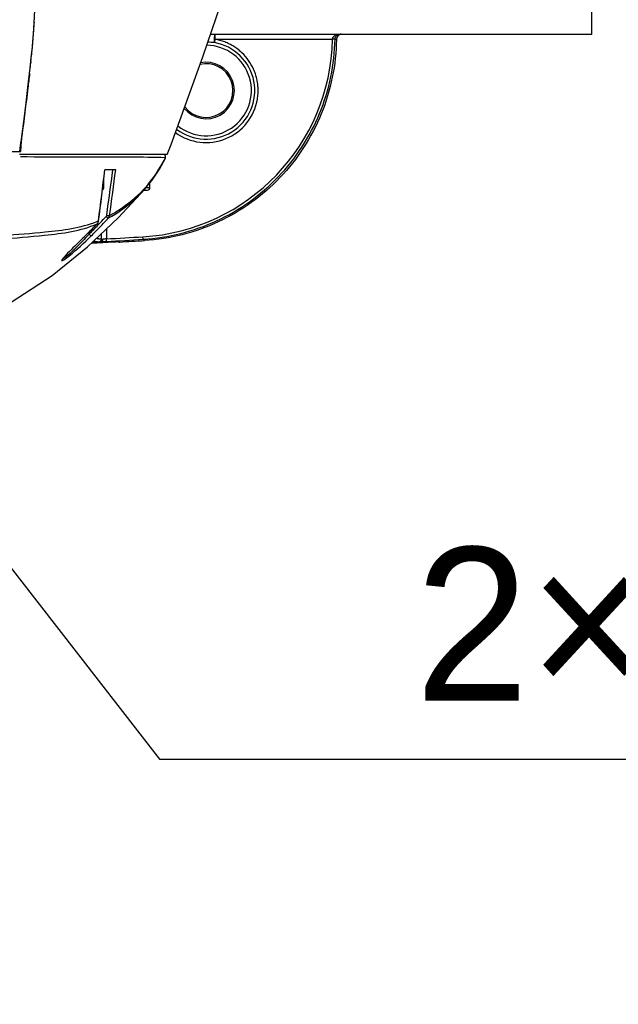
# Model space of a CAD drawing. Header units: millimetres. Extents: x 5828 to 6704, y 123 to 421.
# Tile 37 of 256: x 6413 to 6419, y 176 to 186. Entities that reach past the tile are written whole.
import ezdxf
from ezdxf import colors
from ezdxf.entities.mleader import LeaderData, LeaderLine
from ezdxf.math import Vec2, Vec3

# ---------------------------------------------------------------- set-up
doc = ezdxf.new("R2010")
doc.units = ezdxf.units.MM
doc.layers.add('外形图', color=7, linetype='Continuous')
doc.layers.add('多重引线', color=7, linetype='Continuous')
doc.styles.get("Standard").update_dxf_attribs({"font": 'msyh.ttc'})

msp = doc.modelspace()

# ---------------------------------------------------------------- linework, layer by layer
at = {"layer": '外形图', "linetype": 'ByBlock'}
for p, q in [((6418.6045, 185.7086), (6418.6045, 192.8586)), ((6413.1479, 185.8216), (6413.1763, 186.366)), ((6413.1483, 185.8281), (6413.1479, 185.8216)), ((6414.8727, 185.7105), (6414.9115, 185.7105)), ((6414.9115, 185.7105), (6414.9164, 185.7105)), ((6414.9164, 185.7105), (6416.1402, 185.7105)), ((6416.1543, 185.7086), (6416.1524, 185.7087)), ((6418.6045, 185.7086), (6416.1543, 185.7086)), ((6414.9163, 185.6604), (6414.9107, 185.6279)), ((6414.9163, 185.6605), (6416.0665, 185.6605)), ((6413.1151, 185.4432), (6413.1126, 185.4205)), ((6413.1023, 185.3286), (6413.1017, 185.3231)), ((6413.0225, 184.6817), (6413.0508, 184.9035)), ((6413.0225, 184.6818), (6413.0067, 184.5611)), ((6413.0191, 184.6158), (6413.0217, 184.6595)), ((6413.0217, 184.6595), (6413.0232, 184.6827)), ((6413.0224, 184.682), (6413.0217, 184.6766)), ((6413.0218, 184.6759), (6413.0225, 184.6817)), ((6413.0245, 184.698), (6413.0224, 184.682)), ((6413.0232, 184.6827), (6413.0238, 184.6922)), ((6413.026, 184.7101), (6413.0245, 184.698)), ((6413.0262, 184.711), (6413.026, 184.7101)), ((6414.449, 184.5336), (6414.4878, 184.629)), ((6406.3333, 184.5611), (6413.016, 184.5611)), ((6414.449, 184.5336), (6413.0039, 184.5336)), ((6413.016, 184.5611), (6413.0191, 184.6158)), ((6414.4283, 184.524), (6414.4196, 184.5311)), ((6414.4331, 184.5138), (6414.4283, 184.524)), ((6414.4306, 184.4978), (6414.432, 184.5007)), ((6414.432, 184.5007), (6414.4316, 184.5008)), ((6413.9448, 184.3836), (6413.8376, 184.3836)), ((6413.8295, 184.2086), (6413.8295, 184.3076)), ((6414.2795, 184.2086), (6414.2795, 184.2566)), ((6413.8179, 184.2086), (6413.8295, 184.2086)), ((6413.9684, 183.9125), (6414.2317, 184.1967)), ((6414.2201, 184.1836), (6414.2317, 184.1967)), ((6414.2201, 184.1836), (6414.2545, 184.1836)), ((6414.2402, 184.2086), (6414.2795, 184.2086)), ((6413.7632, 183.8531), (6413.763, 183.853)), ((6413.7772, 183.882), (6413.7765, 183.8821)), ((6413.6844, 183.7529), (6413.6845, 183.7732)), ((6413.8035, 183.7563), (6413.8035, 183.7025)), ((6413.8535, 183.8036), (6413.8535, 183.7058)), ((6413.637, 183.7264), (6413.6349, 183.7243)), ((6413.6372, 183.7265), (6413.6369, 183.7265)), ((6413.7187, 183.6759), (6413.727, 183.6745)), ((6413.729, 183.6745), (6413.727, 183.6745)), ((6413.729, 183.6745), (6413.7774, 183.6771)), ((6413.73, 183.6746), (6413.729, 183.6745)), ((6413.733, 183.6854), (6413.7332, 183.6853)), ((6413.7332, 183.6853), (6413.7347, 183.6849)), ((6413.7347, 183.6849), (6413.7354, 183.6848)), ((6413.7775, 183.6771), (6413.7802, 183.6774)), ((6413.7802, 183.6774), (6413.7883, 183.6795)), ((6413.7886, 183.6781), (6413.7991, 183.6787)), ((6413.7976, 183.6784), (6413.7995, 183.6785)), ((6413.8048, 183.6785), (6413.7992, 183.6783)), ((6413.8549, 183.6809), (6413.8452, 183.6803)), ((6413.8549, 183.6809), (6413.8535, 183.7058)), ((6413.9729, 183.679), (6413.977, 183.6789)), ((6413.9811, 183.6752), (6413.977, 183.6789)), ((6414.2133, 183.7015), (6414.2118, 183.7265)), ((6414.2135, 183.7015), (6414.2263, 183.6896))]:
    msp.add_line(p, q, dxfattribs=at)
for points in [[(6414.4882, 184.6296), (6414.7976, 185.4887), (6415.064, 186.2761), (6415.2578, 186.9088), (6415.3924, 187.4003)], [(6413.0508, 184.9035), (6413.0676, 185.0375), (6413.0825, 185.1592), (6413.0959, 185.2719), (6413.108, 185.3785), (6413.1191, 185.4812), (6413.129, 185.5806), (6413.1375, 185.6759), (6413.1444, 185.7668), (6413.1479, 185.8216)], [(6414.2201, 184.1841), (6414.3006, 184.2824), (6414.3721, 184.3896), (6414.431, 184.4976)], [(6414.431, 184.4976), (6414.4329, 184.5026), (6414.4331, 184.5138)], [(6412.9203, 183.0866), (6413.3214, 183.3479), (6413.6675, 183.6273), (6413.9684, 183.9125)], [(6413.7765, 183.8821), (6413.7742, 183.8715), (6413.7696, 183.8616), (6413.763, 183.853)], [(6413.7772, 183.882), (6413.7746, 183.8714), (6413.7699, 183.8616), (6413.7632, 183.8531)], [(6413.8567, 183.9374), (6413.8554, 183.9325), (6413.8532, 183.9279), (6413.8502, 183.9238)], [(6413.8717, 183.9075), (6413.8777, 183.9155), (6413.882, 183.9247), (6413.8844, 183.9345)]]:
    msp.add_lwpolyline(points, dxfattribs=at)
for centre, radius, start, end in [((6407.3654, 186.1652), 5.7928, 355.84911, 356.36548), ((6407.8507, 186.134), 5.3065, 356.36945, 356.62517), ((6405.9056, 186.2765), 7.2568, 355.05383, 355.45973), ((6406.7044, 186.2129), 6.4554, 355.46059, 355.85085), ((6416.1543, 185.6586), 0.05, 89.99837, 178.04826), ((6403.8545, 186.4602), 9.3161, 354.396, 354.76303), ((6405.0434, 186.3508), 8.1222, 354.76544, 355.05549), ((6414.0922, 185.6974), 1.9746, 273.46798, 358.92655), ((6414.8295, 185.1586), 0.4762, 232.71839, 80.1797), ((6414.8295, 185.1586), 0.4432, 231.37982, 89.21677), ((6414.8288, 184.6016), 1.0296, 85.4343, 89.05832), ((6400.7127, 186.7749), 12.4736, 353.87168, 354.20698), ((6402.5716, 186.5854), 10.6051, 354.21162, 354.39941), ((6396.2645, 187.2557), 16.9477, 353.4706, 353.78342), ((6414.8295, 185.1586), 0.2765, 219.11155, 101.45432), ((6414.8295, 185.1586), 0.2629, 217.45944, 103.1971), ((6414.8295, 185.1586), 0.5093, 233.98604, 350.60362), ((6357.8426, 191.8132), 55.6387, 352.51067, 352.63058), ((6414.4209, 184.5026), 0.0113, 333.91849, 338.36682), ((6414.4215, 184.5023), 0.0107, 338.3179, 351.37004), ((6379.3208, 188.3289), 34.7415, 352.64613, 353.47929), ((6379.1184, 188.3655), 34.9476, 352.62898, 353.45755), ((6387.008, 187.7891), 27.1237, 351.83613, 352.78728), ((6387.1513, 187.7621), 27.0057, 351.85193, 352.81332), ((6413.8045, 184.2086), 0.025, 295.48906, 0), ((6413.3348, 185.0177), 1.2101, 316.78375, 317.60273), ((6414.2545, 184.2086), 0.025, 270, 0), ((6409.0734, 188.3991), 6.5314, 314.32319, 315.89028), ((6409.0735, 188.3989), 6.5313, 314.80791, 315.89216), ((6413.4559, 184.658), 0.8395, 291.22312, 292.45465), ((6409.1478, 188.3177), 6.4358, 315.9514, 316.2286), ((6409.091, 188.3759), 6.5438, 315.93014, 316.93283), ((6409.0657, 188.3961), 6.5493, 316.22986, 316.93159), ((6409.0754, 188.3971), 6.5287, 314.32488, 314.80786), ((6409.2596, 188.209), 6.2799, 314.79796, 315.95492), ((6409.266, 188.2065), 6.3003, 314.79815, 315.9307), ((6411.4728, 185.7541), 2.9827, 316.86976, 317.85901), ((6410.5795, 243.5787), 59.9952, 272.990715, 273.198506), ((6410.5795, 243.5787), 59.9865, 273.05599, 273.076703), ((6413.7778, 183.7041), 0.0267, 292.96517, 302.24575), ((6413.6904, 186.578), 2.9018, 272.25791, 272.82307), ((6413.6413, 187.5795), 3.9045, 272.81989, 272.99371), ((6410.5795, 243.5787), 59.9623, 273.129991, 273.472796), ((6410.5795, 243.5787), 59.9873, 273.129991, 273.472858), ((6410.5795, 243.5787), 60, 273.250011, 273.484645), ((6413.9296, 183.0896), 0.6566, 138.2391, 138.63226), ((6413.9935, 183.0326), 0.7423, 138.0907, 138.24381)]:
    msp.add_arc(centre, radius, start, end, dxfattribs=at)
for points, knots in [([(6414.9115, 185.6976), (6414.9111, 185.6952), (6414.9104, 185.6901), (6414.9094, 185.6788), (6414.9089, 185.6635), (6414.909, 185.648), (6414.9098, 185.6361), (6414.9104, 185.6305), (6414.9107, 185.6279)], [0, 0, 0, 0, 0.102789, 0.22139, 0.487449, 0.760019, 0.886566, 1, 1, 1, 1]), ([(6414.9118, 185.6992), (6414.9118, 185.699), (6414.9117, 185.6985), (6414.9116, 185.698), (6414.9115, 185.6976)], [0, 0, 0, 0, 0.245351, 1, 1, 1, 1]), ([(6414.9123, 185.7026), (6414.9123, 185.7023), (6414.9121, 185.7012), (6414.9119, 185.7), (6414.9118, 185.6992)], [0, 0, 0, 0, 0.236541, 1, 1, 1, 1]), ([(6414.9148, 185.7072), (6414.9141, 185.7067), (6414.9129, 185.7053), (6414.9125, 185.7035), (6414.9123, 185.7026)], [0, 0, 0, 0, 0.496461, 1, 1, 1, 1]), ([(6414.9164, 185.7105), (6414.9162, 185.7105), (6414.9159, 185.7102), (6414.9158, 185.7097), (6414.9156, 185.7091), (6414.9153, 185.7086), (6414.915, 185.708), (6414.9149, 185.7075), (6414.9148, 185.7073)], [0, 0, 0, 0, 0.110641, 0.297113, 0.430417, 0.595992, 0.789082, 1, 1, 1, 1]), ([(6414.9148, 185.7073), (6414.915, 185.7066), (6414.9154, 185.7051), (6414.916, 185.7016), (6414.9163, 185.6987), (6414.9164, 185.6966)], [0, 0, 0, 0, 0.191931, 0.423874, 1, 1, 1, 1]), ([(6414.9164, 185.6966), (6414.9165, 185.6941), (6414.9165, 185.6886), (6414.9163, 185.6798), (6414.9163, 185.6703), (6414.9163, 185.6638), (6414.9163, 185.6605)], [0, 0, 0, 0, 0.212105, 0.456369, 0.723149, 1, 1, 1, 1]), ([(6416.0665, 185.6605), (6416.0666, 185.6628), (6416.0673, 185.6673), (6416.0693, 185.6739), (6416.0723, 185.6799), (6416.076, 185.6852), (6416.0804, 185.6898), (6416.0867, 185.695), (6416.0952, 185.7003), (6416.1061, 185.705), (6416.1209, 185.7092), (6416.1325, 185.7105), (6416.1402, 185.7105)], [0, 0, 0, 0, 0.070829, 0.141104, 0.209337, 0.275356, 0.339844, 0.402965, 0.52607, 0.646437, 0.765046, 1, 1, 1, 1]), ([(6416.0915, 185.6611), (6416.0916, 185.6652), (6416.0925, 185.6714), (6416.095, 185.679), (6416.098, 185.6857), (6416.1027, 185.6928), (6416.1096, 185.6995), (6416.1169, 185.7045), (6416.1245, 185.708), (6416.1323, 185.71), (6416.1376, 185.7105), (6416.1402, 185.7105)], [0, 0, 0, 0, 0.162223, 0.239758, 0.313695, 0.448963, 0.571858, 0.685812, 0.793565, 0.897647, 1, 1, 1, 1]), ([(6416.1524, 185.7087), (6416.1514, 185.7087), (6416.1473, 185.709), (6416.1432, 185.7097), (6416.1402, 185.7105)], [0, 0, 0, 0, 0.247479, 1, 1, 1, 1]), ([(6414.2135, 183.7015), (6414.3374, 183.7091), (6414.5844, 183.7474), (6414.9373, 183.8724), (6415.2611, 184.0607), (6415.5443, 184.3058), (6415.7771, 184.5992), (6415.9515, 184.9306), (6416.0615, 185.2886), (6416.0892, 185.537), (6416.0915, 185.6611)], [0, 0, 0, 0, 0.125, 0.25, 0.375, 0.5, 0.625, 0.75, 0.875, 1, 1, 1, 1]), ([(6416.1043, 185.6603), (6416.1028, 185.5357), (6416.0762, 185.2863), (6415.9675, 184.9265), (6415.7937, 184.5932), (6415.5609, 184.298), (6415.2773, 184.0513), (6414.9527, 183.8617), (6414.5986, 183.7358), (6414.3507, 183.6972), (6414.2264, 183.6896)], [0, 0, 0, 0, 0.125, 0.25, 0.375, 0.5, 0.625, 0.75, 0.875, 1, 1, 1, 1]), ([(6415.332, 185.0755), (6415.3346, 185.0918), (6415.3383, 185.1248), (6415.3393, 185.1746), (6415.3354, 185.2243), (6415.3266, 185.2734), (6415.313, 185.3213), (6415.2887, 185.3831), (6415.2473, 185.4555), (6415.1926, 185.5184), (6415.1422, 185.5617), (6415.1014, 185.5903), (6415.058, 185.6147), (6415.0124, 185.6348), (6414.965, 185.6503), (6414.9326, 185.6576), (6414.9163, 185.6605)], [0, 0, 0, 0, 0.062448, 0.125, 0.187548, 0.250072, 0.31259, 0.375111, 0.5, 0.624889, 0.68741, 0.749928, 0.812452, 0.875, 0.937552, 1, 1, 1, 1]), ([(6416.0915, 185.6611), (6416.0915, 185.661), (6416.0914, 185.661), (6416.0913, 185.661), (6416.0911, 185.661), (6416.0908, 185.6609), (6416.0902, 185.6609), (6416.0894, 185.6609), (6416.0883, 185.6608), (6416.087, 185.6608), (6416.0856, 185.6607), (6416.0833, 185.6607), (6416.0801, 185.6606), (6416.0758, 185.6605), (6416.0712, 185.6605), (6416.0681, 185.6605), (6416.0665, 185.6605)], [0, 0, 0, 0, 0.002369, 0.006972, 0.013874, 0.023065, 0.048213, 0.082178, 0.1247, 0.175495, 0.234084, 0.299857, 0.4505, 0.622349, 0.808314, 1, 1, 1, 1]), ([(6416.0915, 185.6611), (6416.0925, 185.6607), (6416.0941, 185.6601), (6416.0963, 185.6599), (6416.0979, 185.6598), (6416.0995, 185.6599), (6416.1017, 185.66), (6416.1033, 185.6602), (6416.1043, 185.6603)], [0, 0, 0, 0, 0.256944, 0.381372, 0.504862, 0.628408, 0.752076, 1, 1, 1, 1]), ([(6413.1017, 185.3231), (6413.0964, 185.2766), (6413.0723, 185.0724), (6413.0465, 184.8685), (6413.0262, 184.711)], [0, 0, 0, 0, 0.227705, 1, 1, 1, 1]), ([(6414.4286, 184.5232), (6414.4274, 184.5249), (6414.4247, 184.5278), (6414.4214, 184.53), (6414.4197, 184.5309)], [0, 0, 0, 0, 0.511476, 1, 1, 1, 1]), ([(6414.4316, 184.5008), (6414.3177, 184.5049), (6413.8443, 184.5033), (6413.3712, 184.5076), (6413.0119, 184.5078)], [0, 0, 0, 0, 0.24072, 1, 1, 1, 1]), ([(6414.433, 184.5124), (6414.4327, 184.5144), (6414.4316, 184.5182), (6414.4297, 184.5216), (6414.4286, 184.5232)], [0, 0, 0, 0, 0.498518, 1, 1, 1, 1]), ([(6414.432, 184.5007), (6414.4326, 184.5026), (6414.4335, 184.5064), (6414.4333, 184.5104), (6414.433, 184.5124)], [0, 0, 0, 0, 0.485261, 1, 1, 1, 1]), ([(6413.8717, 183.9075), (6413.9707, 183.9629), (6414.0926, 184.052), (6414.1969, 184.1584), (6414.2206, 184.1847)], [0, 0, 0, 0, 0.762122, 1, 1, 1, 1]), ([(6413.8844, 183.9345), (6413.9162, 183.9519), (6414.0361, 184.0239), (6414.1457, 184.1136), (6414.2167, 184.1891)], [0, 0, 0, 0, 0.258897, 1, 1, 1, 1]), ([(6412.3879, 183.6869), (6412.6755, 183.6959), (6413.1344, 183.7211), (6413.6021, 183.7838), (6413.763, 183.853)], [0, 0, 0, 0, 0.621546, 1, 1, 1, 1]), ([(6412.4315, 183.7215), (6412.7068, 183.7304), (6413.1504, 183.7552), (6413.6001, 183.8134), (6413.7598, 183.8754)], [0, 0, 0, 0, 0.616544, 1, 1, 1, 1]), ([(6413.8502, 183.9238), (6413.8546, 183.9196), (6413.8613, 183.9153), (6413.8688, 183.9067), (6413.8717, 183.9075)], [0, 0, 0, 0, 0.67332, 1, 1, 1, 1]), ([(6413.8567, 183.9374), (6413.8624, 183.9365), (6413.8716, 183.9358), (6413.8809, 183.9341), (6413.8844, 183.9345)], [0, 0, 0, 0, 0.623498, 1, 1, 1, 1]), ([(6413.4364, 183.502), (6413.4549, 183.514), (6413.549, 183.5869), (6413.6366, 183.6675), (6413.7054, 183.7357)], [0, 0, 0, 0, 0.185005, 1, 1, 1, 1]), ([(6413.6496, 183.715), (6413.6301, 183.6942), (6413.5626, 183.6255), (6413.495, 183.5552), (6413.4387, 183.5172)], [0, 0, 0, 0, 0.295707, 1, 1, 1, 1]), ([(6413.6349, 183.7243), (6413.6163, 183.7061), (6413.551, 183.6416), (6413.4851, 183.5774), (6413.4411, 183.5284)], [0, 0, 0, 0, 0.282889, 1, 1, 1, 1]), ([(6413.6844, 183.7529), (6413.6887, 183.7485), (6413.6951, 183.7441), (6413.7024, 183.7351), (6413.7052, 183.7359)], [0, 0, 0, 0, 0.674093, 1, 1, 1, 1]), ([(6413.7259, 183.6744), (6413.7251, 183.6743), (6413.7215, 183.674), (6413.7179, 183.6738), (6413.715, 183.6736)], [0, 0, 0, 0, 0.207491, 1, 1, 1, 1]), ([(6413.727, 183.6745), (6413.7266, 183.6745), (6413.7248, 183.6746), (6413.723, 183.6748), (6413.7217, 183.675)], [0, 0, 0, 0, 0.217384, 1, 1, 1, 1]), ([(6413.7354, 183.6848), (6413.7404, 183.6835), (6413.7494, 183.6814), (6413.7614, 183.6789), (6413.7695, 183.6775), (6413.7746, 183.6771), (6413.7766, 183.6771), (6413.7774, 183.6771)], [0, 0, 0, 0, 0.360017, 0.646285, 0.859217, 0.938496, 1, 1, 1, 1]), ([(6413.8035, 183.7025), (6413.8033, 183.7024), (6413.8026, 183.7022), (6413.8009, 183.702), (6413.7982, 183.7021), (6413.7941, 183.7025), (6413.789, 183.7032), (6413.7828, 183.7043), (6413.7724, 183.7065), (6413.7641, 183.7085), (6413.7582, 183.7099)], [0, 0, 0, 0, 0.019149, 0.043481, 0.108882, 0.197544, 0.309936, 0.446279, 0.606694, 1, 1, 1, 1]), ([(6413.8035, 183.7025), (6413.8035, 183.7006), (6413.803, 183.6965), (6413.8008, 183.6907), (6413.7972, 183.6854), (6413.7939, 183.6827), (6413.7921, 183.6815)], [0, 0, 0, 0, 0.236559, 0.488005, 0.743962, 1, 1, 1, 1]), ([(6413.8041, 183.6797), (6413.8037, 183.6796), (6413.8021, 183.6789), (6413.8004, 183.6785), (6413.7991, 183.6785)], [0, 0, 0, 0, 0.256293, 1, 1, 1, 1]), ([(6413.8035, 183.7025), (6413.8035, 183.7025), (6413.8036, 183.7025), (6413.8038, 183.7025), (6413.8041, 183.7026), (6413.8044, 183.7026), (6413.8049, 183.7026), (6413.8057, 183.7027), (6413.807, 183.7028), (6413.8088, 183.703), (6413.811, 183.7032), (6413.8136, 183.7033), (6413.8154, 183.7034), (6413.8163, 183.7034)], [0, 0, 0, 0, 0.004899, 0.01786, 0.038848, 0.067821, 0.104734, 0.149543, 0.262402, 0.405251, 0.576912, 0.775812, 1, 1, 1, 1]), ([(6413.8079, 183.6822), (6413.8076, 183.6819), (6413.8064, 183.681), (6413.8051, 183.6802), (6413.8041, 183.6797)], [0, 0, 0, 0, 0.256436, 1, 1, 1, 1]), ([(6413.8163, 183.7034), (6413.8164, 183.7013), (6413.816, 183.6972), (6413.814, 183.6896), (6413.8107, 183.6845), (6413.8079, 183.6822)], [0, 0, 0, 0, 0.267751, 0.528982, 1, 1, 1, 1]), ([(6413.8163, 183.7034), (6413.8167, 183.7034), (6413.8174, 183.7035), (6413.8185, 183.7034), (6413.8196, 183.7035), (6413.8204, 183.7035), (6413.8208, 183.7036)], [0, 0, 0, 0, 0.23844, 0.484654, 0.738444, 1, 1, 1, 1]), ([(6413.8535, 183.7058), (6413.8477, 183.7053), (6413.8392, 183.7046), (6413.8283, 183.7038), (6413.8232, 183.7035), (6413.8208, 183.7035)], [0, 0, 0, 0, 0.533253, 0.778927, 1, 1, 1, 1]), ([(6413.927, 183.677), (6413.9302, 183.6772), (6413.9418, 183.6778), (6413.9535, 183.6784), (6413.962, 183.6787)], [0, 0, 0, 0, 0.274635, 1, 1, 1, 1]), ([(6413.962, 183.6787), (6413.9631, 183.6787), (6413.9667, 183.6789), (6413.9703, 183.679), (6413.9729, 183.679)], [0, 0, 0, 0, 0.302242, 1, 1, 1, 1]), ([(6413.9722, 183.6763), (6413.9729, 183.676), (6413.9758, 183.6753), (6413.9788, 183.6751), (6413.9811, 183.6752)], [0, 0, 0, 0, 0.251842, 1, 1, 1, 1]), ([(6413.4266, 183.5116), (6413.4221, 183.506), (6413.4057, 183.4836), (6413.4301, 183.498), (6413.4364, 183.502)], [0, 0, 0, 0, 0.48912, 1, 1, 1, 1]), ([(6413.4387, 183.5172), (6413.4363, 183.5156), (6413.4323, 183.5131), (6413.428, 183.5109), (6413.4263, 183.5106)], [0, 0, 0, 0, 0.625027, 1, 1, 1, 1]), ([(6413.4368, 183.5235), (6413.435, 183.5215), (6413.4315, 183.5175), (6413.4282, 183.5135), (6413.4266, 183.5116)], [0, 0, 0, 0, 0.528821, 1, 1, 1, 1])]:
    msp.add_open_spline(points, degree=3, knots=knots, dxfattribs=at)
for points in [[(6414.2285, 184.2018), (6414.309, 184.29), (6414.3771, 184.391), (6414.4306, 184.4978)], [(6413.9667, 183.6787), (6413.9684, 183.6777), (6413.9703, 183.6768), (6413.9722, 183.6763)]]:
    msp.add_open_spline(points, degree=3, dxfattribs=at)

# ---------------------------------------------------------------- leaders
at = {"layer": '多重引线'}
ml = msp.add_multileader_mtext('Standard', dxfattribs=at)
ml.set_content('{\\fAlibaba PuHuiTi 3.0 65 Medium|b0|i0|c134|p18;\\C256;2\\C0;×\\C256;M4 depth8}')
ml.set_leader_properties(linetype='ByLayer')
ml.build(insert=Vec2(0, 0))
ml.multileader.update_dxf_attribs({"text_left_attachment_type": 5, "text_right_attachment_type": 5, "dogleg_length": 2, "arrow_head_size": 1.25})
ctx = ml.context
ctx.base_point, ctx.char_height, ctx.arrow_head_size, ctx.landing_gap_size, ctx.plane_origin = Vec3(6416.3734, 178.6099), 1.5, 1.25, 0.5, Vec3(6406.7513, 189.9248)
ctx.left_attachment, ctx.right_attachment = 5, 5
notes = []
notes.append((ctx, [(0, (1, 1, 0), (6414.3734, 178.6099), (1, 0), 2, [(0, [(6406.5795, 188.6586)], 0, [])])]))
ctx.mtext.insert, ctx.mtext.flow_direction = Vec3(6416.8734, 180.6848), 5
for ctx, leaders in notes:
    for number, flags, end, landing, length, lines in leaders:
        leader = LeaderData()
        leader.index, (leader.has_last_leader_line, leader.has_dogleg_vector, leader.attachment_direction) = number, flags
        leader.last_leader_point, leader.dogleg_vector, leader.dogleg_length = Vec3(end), Vec3(landing), length
        for number, points, colour, breaks in lines:
            line = LeaderLine()
            line.index, line.vertices, line.color, line.breaks = number, Vec3.list(points), colors.encode_raw_color(colour), breaks
            leader.lines.append(line)
        ctx.leaders.append(leader)

doc.saveas('drawing.dxf')
